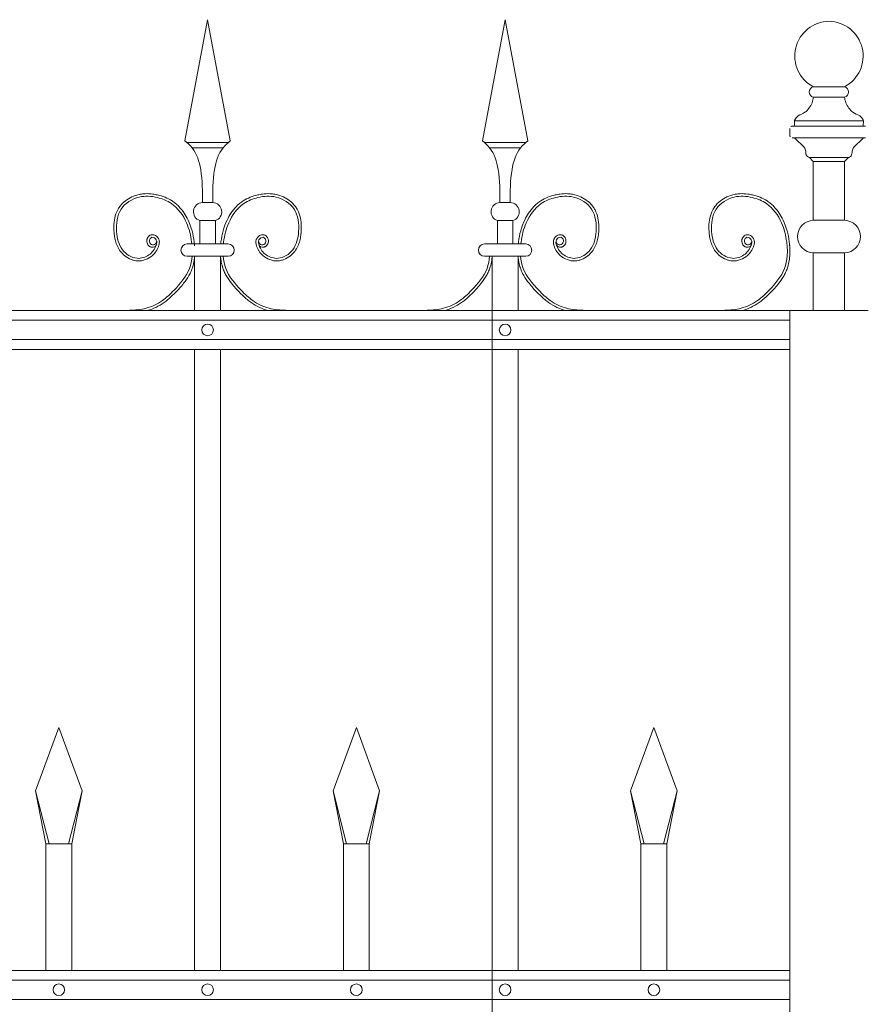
# Model space of a CAD drawing. Header units: millimetres. Extents: x 6567289036 to 6568990308, y 5976640423 to 5977332400.
# Tile 255 of 256: x 6568271235 to 6568271879, y 5976808904 to 5976809657. Entities that reach past the tile are written whole.
import ezdxf

# ---------------------------------------------------------------- set-up
doc = ezdxf.new("R2010")
doc.units = ezdxf.units.MM
doc.layers.add('01_widok', color=7, linetype='Continuous', lineweight=13)

# ---------------------------------------------------------------- blocks, each defined once
blk = doc.blocks.new('A$C6D0402AF')
at = {"layer": '01_widok'}
for p, q in [((2.10249, 1.4602), (2.12, 1.55381)), ((2.13751, 1.4602), (2.12, 1.55381)), ((2.33249, 1.4602), (2.35, 1.55381)), ((2.36751, 1.4602), (2.35, 1.55381)), ((2.12, 1.45881), (2.104, 1.45881)), ((2.12, 1.45481), (2.108, 1.45481)), ((2.12, 1.45881), (2.136, 1.45881)), ((2.12, 1.45481), (2.132, 1.45481)), ((2.35, 1.45881), (2.334, 1.45881)), ((2.35, 1.45481), (2.338, 1.45481)), ((2.35, 1.45881), (2.366, 1.45881)), ((2.35, 1.45481), (2.362, 1.45481)), ((2.12, 1.41247), (2.11601, 1.41247)), ((2.12, 1.41247), (2.12399, 1.41247)), ((2.35, 1.41247), (2.34601, 1.41247)), ((2.35, 1.41247), (2.35399, 1.41247)), ((2.11401, 1.39847), (2.12, 1.39847)), ((2.11401, 1.39847), (2.11401, 1.38047)), ((2.12599, 1.39847), (2.12, 1.39847)), ((2.12599, 1.39847), (2.12599, 1.38047)), ((2.34401, 1.39847), (2.35, 1.39847)), ((2.34401, 1.39847), (2.34401, 1.38047)), ((2.35599, 1.39847), (2.35, 1.39847)), ((2.35599, 1.39847), (2.35599, 1.38047)), ((2.12, 1.38047), (2.104, 1.38047)), ((2.12, 1.38047), (2.136, 1.38047)), ((2.35, 1.38047), (2.334, 1.38047)), ((2.35, 1.38047), (2.366, 1.38047)), ((2.11, 1.371), (2.104, 1.371)), ((2.11, 1.371), (2.11, 1.329)), ((2.11, 1.371), (2.13, 1.371)), ((2.13, 1.371), (2.13, 1.329)), ((2.13, 1.371), (2.136, 1.371)), ((2.34, 1.371), (2.334, 1.371)), ((2.34, 1.371), (2.34, 1.329)), ((2.34, 1.371), (2.34, 0.30096)), ((2.34, 1.371), (2.34, 1.329)), ((2.34, 1.371), (2.36, 1.371)), ((2.36, 1.371), (2.36, 1.329)), ((2.36, 1.371), (2.366, 1.371)), ((2.57, 1.329), (0.06, 1.329)), ((0.06, 1.3215), (2.57, 1.3215)), ((0.06, 1.3065), (2.57, 1.3065)), ((2.57, 1.299), (0.06, 1.299)), ((2.11, 1.299), (2.11, 0.819)), ((2.13, 1.299), (2.13, 0.819)), ((2.34, 1.299), (2.34, 0.819)), ((2.36, 1.299), (2.36, 0.819)), ((1.987, 0.95769), (2.005, 1.00669)), ((2.023, 0.95769), (2.005, 1.00669)), ((2.217, 0.95769), (2.235, 1.00669)), ((2.253, 0.95769), (2.235, 1.00669)), ((2.447, 0.95769), (2.465, 1.00669)), ((2.483, 0.95769), (2.465, 1.00669)), ((1.99744, 0.91669), (1.987, 0.95769)), ((1.987, 0.95769), (1.995, 0.91669)), ((2.01256, 0.91669), (2.023, 0.95769)), ((2.01256, 0.91669), (2.023, 0.95769)), ((2.023, 0.95769), (2.015, 0.91669)), ((2.023, 0.95769), (2.015, 0.91669)), ((2.22744, 0.91669), (2.217, 0.95769)), ((2.217, 0.95769), (2.225, 0.91669)), ((2.24256, 0.91669), (2.253, 0.95769)), ((2.253, 0.95769), (2.245, 0.91669)), ((2.45744, 0.91669), (2.447, 0.95769)), ((2.447, 0.95769), (2.455, 0.91669)), ((2.47256, 0.91669), (2.483, 0.95769)), ((2.483, 0.95769), (2.475, 0.91669)), ((2.005, 0.91669), (1.995, 0.91669)), ((1.995, 0.91669), (1.995, 0.819)), ((2.005, 0.91669), (2.015, 0.91669)), ((2.015, 0.91669), (2.015, 0.819)), ((2.015, 0.91669), (2.015, 0.819)), ((2.235, 0.91669), (2.225, 0.91669)), ((2.225, 0.91669), (2.225, 0.819)), ((2.235, 0.91669), (2.245, 0.91669)), ((2.245, 0.91669), (2.245, 0.819)), ((2.465, 0.91669), (2.455, 0.91669)), ((2.455, 0.91669), (2.455, 0.819)), ((2.465, 0.91669), (2.475, 0.91669)), ((2.475, 0.91669), (2.475, 0.819)), ((2.57, 0.819), (0.06, 0.819)), ((2.57, 0.8115), (0.06, 0.8115)), ((2.57, 0.7965), (0.06, 0.7965))]:
    blk.add_line(p, q, dxfattribs=at)
for centre in [(2.12, 1.314), (2.35, 1.314), (2.005, 0.804), (2.12, 0.804), (2.235, 0.804), (2.35, 0.804), (2.465, 0.804)]:
    blk.add_circle(centre, 0.0045, dxfattribs=at)
for centre, radius, start, end in [((2.11627, 1.40529), 0.00718, 92.05804, 251.68172), ((2.12373, 1.40529), 0.00718, 288.31828, 87.94196), ((2.34627, 1.40529), 0.00718, 92.05804, 251.68172), ((2.35373, 1.40529), 0.00718, 288.31828, 87.94196), ((2.10411, 1.37573), 0.00473, 91.38218, 268.61782), ((2.13589, 1.37573), 0.00473, 271.38218, 88.61782), ((2.33411, 1.37573), 0.00473, 91.38218, 268.61782), ((2.36589, 1.37573), 0.00473, 271.38218, 88.61782)]:
    blk.add_arc(centre, radius, start, end, dxfattribs=at)
for points in [[(2.10249, 1.4602), (2.108, 1.45481), (2.11464, 1.43812), (2.11601, 1.41247)], [(2.13751, 1.4602), (2.132, 1.45481), (2.12536, 1.43812), (2.12399, 1.41247)], [(2.33249, 1.4602), (2.338, 1.45481), (2.34464, 1.43812), (2.34601, 1.41247)], [(2.36751, 1.4602), (2.362, 1.45481), (2.35536, 1.43812), (2.35399, 1.41247)], [(2.56782, 1.38047), (2.56822, 1.37621), (2.56799, 1.371)], [(2.56981, 1.38031), (2.57022, 1.37605), (2.56999, 1.37085)]]:
    blk.add_spline(points, degree=3, dxfattribs=at)
for points, knots in [([(2.08014, 1.37922), (2.07904, 1.37757), (2.07661, 1.37789), (2.07604, 1.37807), (2.07582, 1.37815), (2.0754, 1.37836), (2.0752, 1.37847), (2.07454, 1.37894), (2.07415, 1.37936), (2.07354, 1.38027), (2.07331, 1.38076), (2.07301, 1.3818), (2.07294, 1.38234), (2.07296, 1.38319), (2.073, 1.3835), (2.07312, 1.38409), (2.07321, 1.38437), (2.07352, 1.38516), (2.0738, 1.38563), (2.07451, 1.38648), (2.07493, 1.38686), (2.07571, 1.38729), (2.07599, 1.38741), (2.0765, 1.38756), (2.07673, 1.3876), (2.07717, 1.38764), (2.07739, 1.38765), (2.07816, 1.3876), (2.07868, 1.38745), (2.07962, 1.38704), (2.08004, 1.38678), (2.0808, 1.38617), (2.08115, 1.38583), (2.08165, 1.3852), (2.08183, 1.38493), (2.08214, 1.38437), (2.08227, 1.38409), (2.08247, 1.38353), (2.08255, 1.38324), (2.08271, 1.38238), (2.08272, 1.3818), (2.08263, 1.38073), (2.08253, 1.38022), (2.08232, 1.37942), (2.08222, 1.37911), (2.08199, 1.37846), (2.08186, 1.37811), (2.08158, 1.37743), (2.08142, 1.37709), (2.08094, 1.3761), (2.08057, 1.37546), (2.07937, 1.37364), (2.07842, 1.37254), (2.07577, 1.37019), (2.07394, 1.36909), (2.06996, 1.36762), (2.06782, 1.36725), (2.06488, 1.36741), (2.06409, 1.36752), (2.06255, 1.36786), (2.0618, 1.36809), (2.0592, 1.36908), (2.05747, 1.37012), (2.0547, 1.37238), (2.05359, 1.37352), (2.05169, 1.376), (2.05091, 1.37732), (2.04963, 1.38006), (2.04914, 1.38148), (2.04838, 1.38434), (2.04812, 1.38578), (2.04779, 1.38832), (2.04769, 1.38942), (2.04756, 1.39164), (2.04753, 1.39275), (2.04758, 1.3961), (2.0478, 1.39834), (2.04873, 1.4027), (2.04944, 1.40482), (2.05096, 1.40768), (2.05149, 1.40853), (2.05268, 1.41014), (2.05334, 1.41091), (2.05545, 1.41306), (2.05705, 1.41432), (2.0605, 1.41644), (2.06235, 1.4173), (2.06547, 1.41835), (2.0667, 1.41867), (2.06918, 1.41913), (2.07042, 1.41926), (2.07366, 1.41941), (2.07566, 1.4193), (2.07885, 1.41887), (2.08007, 1.41864), (2.08324, 1.41791), (2.08518, 1.41733), (2.08896, 1.41583), (2.09079, 1.41491), (2.09346, 1.41318), (2.09438, 1.41251), (2.09612, 1.41106), (2.09695, 1.41028), (2.09931, 1.40783), (2.10071, 1.40604), (2.10304, 1.40249), (2.10401, 1.40075), (2.10616, 1.39627), (2.10717, 1.3935), (2.10874, 1.38785), (2.10928, 1.38498), (2.10971, 1.38152), (2.10977, 1.381), (2.11, 1.379)], [4.6165, 4.6165, 4.6165, 4.6165, 5.188367, 5.188367, 5.549428, 5.549428, 5.910489, 5.910489, 6.837983, 6.837983, 7.765478, 7.765478, 8.692972, 8.692972, 9.190028, 9.190028, 9.687083, 9.687083, 10.618534, 10.618534, 11.549985, 11.549985, 12.010547, 12.010547, 12.33998, 12.33998, 12.669414, 12.669414, 13.561099, 13.561099, 14.452783, 14.452783, 15.344467, 15.344467, 15.940368, 15.940368, 16.492607, 16.492607, 17.044846, 17.044846, 18.200205, 18.200205, 19.355563, 19.355563, 20.151118, 20.151118, 21.100453, 21.100453, 22.049789, 22.049789, 23.94846, 23.94846, 27.745803, 27.745803, 33.221248, 33.221248, 38.696693, 38.696693, 40.725069, 40.725069, 42.753445, 42.753445, 47.908007, 47.908007, 52.041948, 52.041948, 56.17589, 56.17589, 60.309831, 60.309831, 64.342201, 64.342201, 67.40836, 67.40836, 70.47452, 70.47452, 76.606839, 76.606839, 82.739158, 82.739158, 85.455708, 85.455708, 88.172258, 88.172258, 93.605357, 93.605357, 99.038456, 99.038456, 102.482403, 102.482403, 105.92635, 105.92635, 111.504268, 111.504268, 114.996104, 114.996104, 120.708661, 120.708661, 126.421218, 126.421218, 129.587167, 129.587167, 132.753115, 132.753115, 139.085012, 139.085012, 144.64085, 144.64085, 153.114925, 153.114925, 161.589001, 161.589001, 163.11027, 163.11027, 163.11027, 163.11027]), ([(2.08014, 1.37922), (2.07904, 1.37757), (2.07661, 1.37789), (2.07604, 1.37807), (2.07582, 1.37815), (2.0754, 1.37836), (2.0752, 1.37847), (2.07454, 1.37894), (2.07415, 1.37936), (2.07354, 1.38027), (2.07331, 1.38076), (2.07301, 1.3818), (2.07294, 1.38234), (2.07296, 1.38319), (2.073, 1.3835), (2.07312, 1.38409), (2.07321, 1.38437), (2.07352, 1.38516), (2.0738, 1.38563), (2.07451, 1.38648), (2.07493, 1.38686), (2.07571, 1.38729), (2.07599, 1.38741), (2.0765, 1.38756), (2.07673, 1.3876), (2.07717, 1.38764), (2.07739, 1.38765), (2.07816, 1.3876), (2.07868, 1.38745), (2.07962, 1.38704), (2.08004, 1.38678), (2.0808, 1.38617), (2.08115, 1.38583), (2.08165, 1.3852), (2.08183, 1.38493), (2.08214, 1.38437), (2.08227, 1.38409), (2.08247, 1.38353), (2.08255, 1.38324), (2.08271, 1.38238), (2.08272, 1.3818), (2.08263, 1.38073), (2.08253, 1.38022), (2.08232, 1.37942), (2.08222, 1.37911), (2.08199, 1.37846), (2.08186, 1.37811), (2.08158, 1.37743), (2.08142, 1.37709), (2.08094, 1.3761), (2.08057, 1.37546), (2.07937, 1.37364), (2.07842, 1.37254), (2.07577, 1.37019), (2.07394, 1.36909), (2.06996, 1.36762), (2.06782, 1.36725), (2.06488, 1.36741), (2.06409, 1.36752), (2.06255, 1.36786), (2.0618, 1.36809), (2.0592, 1.36908), (2.05747, 1.37012), (2.0547, 1.37238), (2.05359, 1.37352), (2.05169, 1.376), (2.05091, 1.37732), (2.04963, 1.38006), (2.04914, 1.38148), (2.04838, 1.38434), (2.04812, 1.38578), (2.04779, 1.38832), (2.04769, 1.38942), (2.04756, 1.39164), (2.04753, 1.39275), (2.04758, 1.3961), (2.0478, 1.39834), (2.04873, 1.4027), (2.04944, 1.40482), (2.05096, 1.40768), (2.05149, 1.40853), (2.05268, 1.41014), (2.05334, 1.41091), (2.05545, 1.41306), (2.05705, 1.41432), (2.0605, 1.41644), (2.06235, 1.4173), (2.06547, 1.41835), (2.0667, 1.41867), (2.06918, 1.41913), (2.07042, 1.41926), (2.07366, 1.41941), (2.07566, 1.4193), (2.07885, 1.41887), (2.08007, 1.41864), (2.08324, 1.41791), (2.08518, 1.41733), (2.08896, 1.41583), (2.09079, 1.41491), (2.09346, 1.41318), (2.09438, 1.41251), (2.09612, 1.41106), (2.09695, 1.41028), (2.09931, 1.40783), (2.10071, 1.40604), (2.10304, 1.40249), (2.10401, 1.40075), (2.10616, 1.39627), (2.10717, 1.3935), (2.10874, 1.38785), (2.10928, 1.38498), (2.10971, 1.38152), (2.10977, 1.381), (2.10983, 1.38047)], [4.6165, 4.6165, 4.6165, 4.6165, 5.188367, 5.188367, 5.549428, 5.549428, 5.910489, 5.910489, 6.837983, 6.837983, 7.765478, 7.765478, 8.692972, 8.692972, 9.190028, 9.190028, 9.687083, 9.687083, 10.618534, 10.618534, 11.549985, 11.549985, 12.010547, 12.010547, 12.33998, 12.33998, 12.669414, 12.669414, 13.561099, 13.561099, 14.452783, 14.452783, 15.344467, 15.344467, 15.940368, 15.940368, 16.492607, 16.492607, 17.044846, 17.044846, 18.200205, 18.200205, 19.355563, 19.355563, 20.151118, 20.151118, 21.100453, 21.100453, 22.049789, 22.049789, 23.94846, 23.94846, 27.745803, 27.745803, 33.221248, 33.221248, 38.696693, 38.696693, 40.725069, 40.725069, 42.753445, 42.753445, 47.908007, 47.908007, 52.041948, 52.041948, 56.17589, 56.17589, 60.309831, 60.309831, 64.342201, 64.342201, 67.40836, 67.40836, 70.47452, 70.47452, 76.606839, 76.606839, 82.739158, 82.739158, 85.455708, 85.455708, 88.172258, 88.172258, 93.605357, 93.605357, 99.038456, 99.038456, 102.482403, 102.482403, 105.92635, 105.92635, 111.504268, 111.504268, 114.996104, 114.996104, 120.708661, 120.708661, 126.421218, 126.421218, 129.587167, 129.587167, 132.753115, 132.753115, 139.085012, 139.085012, 144.64085, 144.64085, 153.114925, 153.114925, 161.589001, 161.589001, 163.11027, 163.11027, 163.11027, 163.11027]), ([(2.08014, 1.37922), (2.07904, 1.37757), (2.07661, 1.37789), (2.07604, 1.37807), (2.07582, 1.37815), (2.0754, 1.37836), (2.0752, 1.37847), (2.07454, 1.37894), (2.07415, 1.37936), (2.07354, 1.38027), (2.07331, 1.38076), (2.07301, 1.3818), (2.07294, 1.38234), (2.07296, 1.38319), (2.073, 1.3835), (2.07312, 1.38409), (2.07321, 1.38437), (2.07352, 1.38516), (2.0738, 1.38563), (2.07451, 1.38648), (2.07493, 1.38686), (2.07571, 1.38729), (2.07599, 1.38741), (2.0765, 1.38756), (2.07673, 1.3876), (2.07717, 1.38764), (2.07739, 1.38765), (2.07816, 1.3876), (2.07868, 1.38745), (2.07962, 1.38704), (2.08004, 1.38678), (2.0808, 1.38617), (2.08115, 1.38583), (2.08165, 1.3852), (2.08183, 1.38493), (2.08214, 1.38437), (2.08227, 1.38409), (2.08247, 1.38353), (2.08255, 1.38324), (2.08271, 1.38238), (2.08272, 1.3818), (2.08263, 1.38073), (2.08253, 1.38022), (2.08232, 1.37942), (2.08222, 1.37911), (2.08199, 1.37846), (2.08186, 1.37811), (2.08158, 1.37743), (2.08142, 1.37709), (2.08094, 1.3761), (2.08057, 1.37546), (2.07937, 1.37364), (2.07842, 1.37254), (2.07577, 1.37019), (2.07394, 1.36909), (2.06996, 1.36762), (2.06782, 1.36725), (2.06488, 1.36741), (2.06409, 1.36752), (2.06255, 1.36786), (2.0618, 1.36809), (2.0592, 1.36908), (2.05747, 1.37012), (2.0547, 1.37238), (2.05359, 1.37352), (2.05169, 1.376), (2.05091, 1.37732), (2.04963, 1.38006), (2.04914, 1.38148), (2.04838, 1.38434), (2.04812, 1.38578), (2.04779, 1.38832), (2.04769, 1.38942), (2.04756, 1.39164), (2.04753, 1.39275), (2.04758, 1.3961), (2.0478, 1.39834), (2.04873, 1.4027), (2.04944, 1.40482), (2.05096, 1.40768), (2.05149, 1.40853), (2.05268, 1.41014), (2.05334, 1.41091), (2.05545, 1.41306), (2.05705, 1.41432), (2.0605, 1.41644), (2.06235, 1.4173), (2.06547, 1.41835), (2.0667, 1.41867), (2.06918, 1.41913), (2.07042, 1.41926), (2.07366, 1.41941), (2.07566, 1.4193), (2.07885, 1.41887), (2.08007, 1.41864), (2.08324, 1.41791), (2.08518, 1.41733), (2.08896, 1.41583), (2.09079, 1.41491), (2.09346, 1.41318), (2.09438, 1.41251), (2.09612, 1.41106), (2.09695, 1.41028), (2.09931, 1.40783), (2.10071, 1.40604), (2.10304, 1.40249), (2.10401, 1.40075), (2.10616, 1.39627), (2.10717, 1.3935), (2.10874, 1.38785), (2.10928, 1.38498), (2.10971, 1.38152), (2.10977, 1.381), (2.11, 1.379)], [4.6165, 4.6165, 4.6165, 4.6165, 5.188367, 5.188367, 5.549428, 5.549428, 5.910489, 5.910489, 6.837983, 6.837983, 7.765478, 7.765478, 8.692972, 8.692972, 9.190028, 9.190028, 9.687083, 9.687083, 10.618534, 10.618534, 11.549985, 11.549985, 12.010547, 12.010547, 12.33998, 12.33998, 12.669414, 12.669414, 13.561099, 13.561099, 14.452783, 14.452783, 15.344467, 15.344467, 15.940368, 15.940368, 16.492607, 16.492607, 17.044846, 17.044846, 18.200205, 18.200205, 19.355563, 19.355563, 20.151118, 20.151118, 21.100453, 21.100453, 22.049789, 22.049789, 23.94846, 23.94846, 27.745803, 27.745803, 33.221248, 33.221248, 38.696693, 38.696693, 40.725069, 40.725069, 42.753445, 42.753445, 47.908007, 47.908007, 52.041948, 52.041948, 56.17589, 56.17589, 60.309831, 60.309831, 64.342201, 64.342201, 67.40836, 67.40836, 70.47452, 70.47452, 76.606839, 76.606839, 82.739158, 82.739158, 85.455708, 85.455708, 88.172258, 88.172258, 93.605357, 93.605357, 99.038456, 99.038456, 102.482403, 102.482403, 105.92635, 105.92635, 111.504268, 111.504268, 114.996104, 114.996104, 120.708661, 120.708661, 126.421218, 126.421218, 129.587167, 129.587167, 132.753115, 132.753115, 139.085012, 139.085012, 144.64085, 144.64085, 153.114925, 153.114925, 161.589001, 161.589001, 163.11027, 163.11027, 163.11027, 163.11027]), ([(2.08062, 1.38267), (2.08043, 1.38189), (2.07997, 1.38002), (2.07599, 1.37927), (2.07423, 1.38316), (2.07704, 1.38672), (2.08127, 1.38362), (2.07999, 1.37746), (2.0752, 1.37115), (2.06414, 1.36773), (2.05219, 1.37557), (2.04865, 1.39087), (2.05058, 1.40849), (2.06603, 1.41817), (2.08055, 1.41716), (2.0948, 1.41161), (2.10426, 1.39811), (2.10712, 1.38659), (2.10777, 1.38093), (2.10782, 1.38047)], [0, 0, 0, 0, 2.276171, 5.482858, 9.081143, 12.123133, 16.088096, 20.24215, 29.50989, 38.967775, 52.064989, 66.796785, 84.531155, 101.296087, 115.254866, 127.16367, 146.089907, 161.545397, 162.912572, 162.912572, 162.912572, 162.912572]), ([(2.08062, 1.38267), (2.08043, 1.38189), (2.07997, 1.38002), (2.07599, 1.37927), (2.07423, 1.38316), (2.07704, 1.38672), (2.08127, 1.38362), (2.07999, 1.37746), (2.0752, 1.37115), (2.06414, 1.36773), (2.05219, 1.37557), (2.04865, 1.39087), (2.05058, 1.40849), (2.06603, 1.41817), (2.08055, 1.41716), (2.0948, 1.41161), (2.10426, 1.39811), (2.10712, 1.38659), (2.10777, 1.38093), (2.10782, 1.38047)], [0, 0, 0, 0, 2.276171, 5.482858, 9.081143, 12.123133, 16.088096, 20.24215, 29.50989, 38.967775, 52.064989, 66.796785, 84.531155, 101.296087, 115.254866, 127.16367, 146.089907, 161.545397, 162.912572, 162.912572, 162.912572, 162.912572]), ([(2.08062, 1.38267), (2.08043, 1.38189), (2.07997, 1.38002), (2.07599, 1.37927), (2.07423, 1.38316), (2.07704, 1.38672), (2.08127, 1.38362), (2.07999, 1.37746), (2.0752, 1.37115), (2.06414, 1.36773), (2.05219, 1.37557), (2.04865, 1.39087), (2.05058, 1.40849), (2.06603, 1.41817), (2.08055, 1.41716), (2.0948, 1.41161), (2.10426, 1.39811), (2.10712, 1.38659), (2.10777, 1.38093), (2.10782, 1.38047)], [0, 0, 0, 0, 2.276171, 5.482858, 9.081143, 12.123133, 16.088096, 20.24215, 29.50989, 38.967775, 52.064989, 66.796785, 84.531155, 101.296087, 115.254866, 127.16367, 146.089907, 161.545397, 162.912572, 162.912572, 162.912572, 162.912572]), ([(2.15986, 1.37922), (2.16096, 1.37757), (2.16339, 1.37789), (2.16396, 1.37807), (2.16418, 1.37815), (2.1646, 1.37836), (2.1648, 1.37847), (2.16546, 1.37894), (2.16585, 1.37936), (2.16646, 1.38027), (2.16669, 1.38076), (2.16699, 1.3818), (2.16706, 1.38234), (2.16704, 1.38319), (2.167, 1.3835), (2.16688, 1.38409), (2.16679, 1.38437), (2.16648, 1.38516), (2.1662, 1.38563), (2.16549, 1.38648), (2.16507, 1.38686), (2.16429, 1.38729), (2.16401, 1.38741), (2.1635, 1.38756), (2.16327, 1.3876), (2.16283, 1.38764), (2.16261, 1.38765), (2.16184, 1.3876), (2.16132, 1.38745), (2.16038, 1.38704), (2.15996, 1.38678), (2.1592, 1.38617), (2.15885, 1.38583), (2.15835, 1.3852), (2.15817, 1.38493), (2.15786, 1.38437), (2.15773, 1.38409), (2.15753, 1.38353), (2.15745, 1.38324), (2.15729, 1.38238), (2.15728, 1.3818), (2.15737, 1.38073), (2.15747, 1.38022), (2.15768, 1.37942), (2.15778, 1.37911), (2.15801, 1.37846), (2.15814, 1.37811), (2.15842, 1.37743), (2.15858, 1.37709), (2.15906, 1.3761), (2.15943, 1.37546), (2.16063, 1.37364), (2.16158, 1.37254), (2.16423, 1.37019), (2.16606, 1.36909), (2.17004, 1.36762), (2.17218, 1.36725), (2.17512, 1.36741), (2.17591, 1.36752), (2.17745, 1.36786), (2.1782, 1.36809), (2.1808, 1.36908), (2.18253, 1.37012), (2.1853, 1.37238), (2.18641, 1.37352), (2.18831, 1.376), (2.18909, 1.37732), (2.19037, 1.38006), (2.19086, 1.38148), (2.19162, 1.38434), (2.19188, 1.38578), (2.19221, 1.38832), (2.19231, 1.38942), (2.19244, 1.39164), (2.19247, 1.39275), (2.19242, 1.3961), (2.1922, 1.39834), (2.19127, 1.4027), (2.19056, 1.40482), (2.18904, 1.40768), (2.18851, 1.40853), (2.18732, 1.41014), (2.18666, 1.41091), (2.18455, 1.41306), (2.18295, 1.41432), (2.1795, 1.41644), (2.17765, 1.4173), (2.17453, 1.41835), (2.1733, 1.41867), (2.17082, 1.41913), (2.16958, 1.41926), (2.16634, 1.41941), (2.16434, 1.4193), (2.16115, 1.41887), (2.15993, 1.41864), (2.15676, 1.41791), (2.15482, 1.41733), (2.15104, 1.41583), (2.14921, 1.41491), (2.14654, 1.41318), (2.14562, 1.41251), (2.14388, 1.41106), (2.14305, 1.41028), (2.14069, 1.40783), (2.13929, 1.40604), (2.13696, 1.40249), (2.13599, 1.40075), (2.13384, 1.39627), (2.13283, 1.3935), (2.13126, 1.38785), (2.13072, 1.38498), (2.13029, 1.38152), (2.13023, 1.381), (2.13017, 1.38047)], [4.6165, 4.6165, 4.6165, 4.6165, 5.188367, 5.188367, 5.549428, 5.549428, 5.910489, 5.910489, 6.837983, 6.837983, 7.765478, 7.765478, 8.692972, 8.692972, 9.190028, 9.190028, 9.687083, 9.687083, 10.618534, 10.618534, 11.549985, 11.549985, 12.010547, 12.010547, 12.33998, 12.33998, 12.669414, 12.669414, 13.561099, 13.561099, 14.452783, 14.452783, 15.344467, 15.344467, 15.940368, 15.940368, 16.492607, 16.492607, 17.044846, 17.044846, 18.200205, 18.200205, 19.355563, 19.355563, 20.151118, 20.151118, 21.100453, 21.100453, 22.049789, 22.049789, 23.94846, 23.94846, 27.745803, 27.745803, 33.221248, 33.221248, 38.696693, 38.696693, 40.725069, 40.725069, 42.753445, 42.753445, 47.908007, 47.908007, 52.041948, 52.041948, 56.17589, 56.17589, 60.309831, 60.309831, 64.342201, 64.342201, 67.40836, 67.40836, 70.47452, 70.47452, 76.606839, 76.606839, 82.739158, 82.739158, 85.455708, 85.455708, 88.172258, 88.172258, 93.605357, 93.605357, 99.038456, 99.038456, 102.482403, 102.482403, 105.92635, 105.92635, 111.504268, 111.504268, 114.996104, 114.996104, 120.708661, 120.708661, 126.421218, 126.421218, 129.587167, 129.587167, 132.753115, 132.753115, 139.085012, 139.085012, 144.64085, 144.64085, 153.114925, 153.114925, 161.589001, 161.589001, 163.11027, 163.11027, 163.11027, 163.11027]), ([(2.15938, 1.38267), (2.15957, 1.38189), (2.16003, 1.38002), (2.16401, 1.37927), (2.16577, 1.38316), (2.16296, 1.38672), (2.15873, 1.38362), (2.16001, 1.37746), (2.1648, 1.37115), (2.17586, 1.36773), (2.18781, 1.37557), (2.19135, 1.39087), (2.18942, 1.40849), (2.17397, 1.41817), (2.15945, 1.41716), (2.1452, 1.41161), (2.13574, 1.39811), (2.13288, 1.38659), (2.13223, 1.38093), (2.13218, 1.38047)], [0, 0, 0, 0, 2.276171, 5.482858, 9.081143, 12.123133, 16.088096, 20.24215, 29.50989, 38.967775, 52.064989, 66.796785, 84.531155, 101.296087, 115.254866, 127.16367, 146.089907, 161.545397, 162.912572, 162.912572, 162.912572, 162.912572]), ([(2.38986, 1.37922), (2.39096, 1.37757), (2.39339, 1.37789), (2.39396, 1.37807), (2.39418, 1.37815), (2.3946, 1.37836), (2.3948, 1.37847), (2.39546, 1.37894), (2.39585, 1.37936), (2.39646, 1.38027), (2.39669, 1.38076), (2.39699, 1.3818), (2.39706, 1.38234), (2.39704, 1.38319), (2.397, 1.3835), (2.39688, 1.38409), (2.39679, 1.38437), (2.39648, 1.38516), (2.3962, 1.38563), (2.39549, 1.38648), (2.39507, 1.38686), (2.39429, 1.38729), (2.39401, 1.38741), (2.3935, 1.38756), (2.39327, 1.3876), (2.39283, 1.38764), (2.39261, 1.38765), (2.39184, 1.3876), (2.39132, 1.38745), (2.39038, 1.38704), (2.38996, 1.38678), (2.3892, 1.38617), (2.38885, 1.38583), (2.38835, 1.3852), (2.38817, 1.38493), (2.38786, 1.38437), (2.38773, 1.38409), (2.38753, 1.38353), (2.38745, 1.38324), (2.38729, 1.38238), (2.38728, 1.3818), (2.38737, 1.38073), (2.38747, 1.38022), (2.38768, 1.37942), (2.38778, 1.37911), (2.38801, 1.37846), (2.38814, 1.37811), (2.38842, 1.37743), (2.38858, 1.37709), (2.38906, 1.3761), (2.38943, 1.37546), (2.39063, 1.37364), (2.39158, 1.37254), (2.39423, 1.37019), (2.39606, 1.36909), (2.40004, 1.36762), (2.40218, 1.36725), (2.40512, 1.36741), (2.40591, 1.36752), (2.40745, 1.36786), (2.4082, 1.36809), (2.4108, 1.36908), (2.41253, 1.37012), (2.4153, 1.37238), (2.41641, 1.37352), (2.41831, 1.376), (2.41909, 1.37732), (2.42037, 1.38006), (2.42086, 1.38148), (2.42162, 1.38434), (2.42188, 1.38578), (2.42221, 1.38832), (2.42231, 1.38942), (2.42244, 1.39164), (2.42247, 1.39275), (2.42242, 1.3961), (2.4222, 1.39834), (2.42127, 1.4027), (2.42056, 1.40482), (2.41904, 1.40768), (2.41851, 1.40853), (2.41732, 1.41014), (2.41666, 1.41091), (2.41455, 1.41306), (2.41295, 1.41432), (2.4095, 1.41644), (2.40765, 1.4173), (2.40453, 1.41835), (2.4033, 1.41867), (2.40082, 1.41913), (2.39958, 1.41926), (2.39634, 1.41941), (2.39434, 1.4193), (2.39115, 1.41887), (2.38993, 1.41864), (2.38676, 1.41791), (2.38482, 1.41733), (2.38104, 1.41583), (2.37921, 1.41491), (2.37654, 1.41318), (2.37562, 1.41251), (2.37388, 1.41106), (2.37305, 1.41028), (2.37069, 1.40783), (2.36929, 1.40604), (2.36696, 1.40249), (2.36599, 1.40075), (2.36384, 1.39627), (2.36283, 1.3935), (2.36126, 1.38785), (2.36072, 1.38498), (2.36029, 1.38152), (2.36023, 1.381), (2.36017, 1.38047)], [4.6165, 4.6165, 4.6165, 4.6165, 5.188367, 5.188367, 5.549428, 5.549428, 5.910489, 5.910489, 6.837983, 6.837983, 7.765478, 7.765478, 8.692972, 8.692972, 9.190028, 9.190028, 9.687083, 9.687083, 10.618534, 10.618534, 11.549985, 11.549985, 12.010547, 12.010547, 12.33998, 12.33998, 12.669414, 12.669414, 13.561099, 13.561099, 14.452783, 14.452783, 15.344467, 15.344467, 15.940368, 15.940368, 16.492607, 16.492607, 17.044846, 17.044846, 18.200205, 18.200205, 19.355563, 19.355563, 20.151118, 20.151118, 21.100453, 21.100453, 22.049789, 22.049789, 23.94846, 23.94846, 27.745803, 27.745803, 33.221248, 33.221248, 38.696693, 38.696693, 40.725069, 40.725069, 42.753445, 42.753445, 47.908007, 47.908007, 52.041948, 52.041948, 56.17589, 56.17589, 60.309831, 60.309831, 64.342201, 64.342201, 67.40836, 67.40836, 70.47452, 70.47452, 76.606839, 76.606839, 82.739158, 82.739158, 85.455708, 85.455708, 88.172258, 88.172258, 93.605357, 93.605357, 99.038456, 99.038456, 102.482403, 102.482403, 105.92635, 105.92635, 111.504268, 111.504268, 114.996104, 114.996104, 120.708661, 120.708661, 126.421218, 126.421218, 129.587167, 129.587167, 132.753115, 132.753115, 139.085012, 139.085012, 144.64085, 144.64085, 153.114925, 153.114925, 161.589001, 161.589001, 163.11027, 163.11027, 163.11027, 163.11027]), ([(2.38938, 1.38267), (2.38957, 1.38189), (2.39003, 1.38002), (2.39401, 1.37927), (2.39577, 1.38316), (2.39296, 1.38672), (2.38873, 1.38362), (2.39001, 1.37746), (2.3948, 1.37115), (2.40586, 1.36773), (2.41781, 1.37557), (2.42135, 1.39087), (2.41942, 1.40849), (2.40397, 1.41817), (2.38945, 1.41716), (2.3752, 1.41161), (2.36574, 1.39811), (2.36288, 1.38659), (2.36223, 1.38093), (2.36218, 1.38047)], [0, 0, 0, 0, 2.276171, 5.482858, 9.081143, 12.123133, 16.088096, 20.24215, 29.50989, 38.967775, 52.064989, 66.796785, 84.531155, 101.296087, 115.254866, 127.16367, 146.089907, 161.545397, 162.912572, 162.912572, 162.912572, 162.912572]), ([(2.54014, 1.37922), (2.53904, 1.37757), (2.53661, 1.37789), (2.53604, 1.37807), (2.53582, 1.37815), (2.5354, 1.37836), (2.5352, 1.37847), (2.53454, 1.37894), (2.53415, 1.37936), (2.53354, 1.38027), (2.53331, 1.38076), (2.53301, 1.3818), (2.53294, 1.38234), (2.53296, 1.38319), (2.533, 1.3835), (2.53312, 1.38409), (2.53321, 1.38437), (2.53352, 1.38516), (2.5338, 1.38563), (2.53451, 1.38648), (2.53493, 1.38686), (2.53571, 1.38729), (2.53599, 1.38741), (2.5365, 1.38756), (2.53673, 1.3876), (2.53717, 1.38764), (2.53739, 1.38765), (2.53816, 1.3876), (2.53868, 1.38745), (2.53962, 1.38704), (2.54004, 1.38678), (2.5408, 1.38617), (2.54115, 1.38583), (2.54165, 1.3852), (2.54183, 1.38493), (2.54214, 1.38437), (2.54227, 1.38409), (2.54247, 1.38353), (2.54255, 1.38324), (2.54271, 1.38238), (2.54272, 1.3818), (2.54263, 1.38073), (2.54253, 1.38022), (2.54232, 1.37942), (2.54222, 1.37911), (2.54199, 1.37846), (2.54186, 1.37811), (2.54158, 1.37743), (2.54142, 1.37709), (2.54094, 1.3761), (2.54057, 1.37546), (2.53937, 1.37364), (2.53842, 1.37254), (2.53577, 1.37019), (2.53394, 1.36909), (2.52996, 1.36762), (2.52782, 1.36725), (2.52488, 1.36741), (2.52409, 1.36752), (2.52255, 1.36786), (2.5218, 1.36809), (2.5192, 1.36908), (2.51747, 1.37012), (2.5147, 1.37238), (2.51359, 1.37352), (2.51169, 1.376), (2.51091, 1.37732), (2.50963, 1.38006), (2.50914, 1.38148), (2.50838, 1.38434), (2.50812, 1.38578), (2.50779, 1.38832), (2.50769, 1.38942), (2.50756, 1.39164), (2.50753, 1.39275), (2.50758, 1.3961), (2.5078, 1.39834), (2.50873, 1.4027), (2.50944, 1.40482), (2.51096, 1.40768), (2.51149, 1.40853), (2.51268, 1.41014), (2.51334, 1.41091), (2.51545, 1.41306), (2.51705, 1.41432), (2.5205, 1.41644), (2.52235, 1.4173), (2.52547, 1.41835), (2.5267, 1.41867), (2.52918, 1.41913), (2.53042, 1.41926), (2.53366, 1.41941), (2.53566, 1.4193), (2.53885, 1.41887), (2.54007, 1.41864), (2.54324, 1.41791), (2.54518, 1.41733), (2.54896, 1.41583), (2.55079, 1.41491), (2.55346, 1.41318), (2.55438, 1.41251), (2.55612, 1.41106), (2.55695, 1.41028), (2.55931, 1.40783), (2.56071, 1.40604), (2.56304, 1.40249), (2.56401, 1.40075), (2.56616, 1.39627), (2.56717, 1.3935), (2.56874, 1.38785), (2.56928, 1.38498), (2.56971, 1.38152), (2.56977, 1.381), (2.57, 1.379)], [4.6165, 4.6165, 4.6165, 4.6165, 5.188367, 5.188367, 5.549428, 5.549428, 5.910489, 5.910489, 6.837983, 6.837983, 7.765478, 7.765478, 8.692972, 8.692972, 9.190028, 9.190028, 9.687083, 9.687083, 10.618534, 10.618534, 11.549985, 11.549985, 12.010547, 12.010547, 12.33998, 12.33998, 12.669414, 12.669414, 13.561099, 13.561099, 14.452783, 14.452783, 15.344467, 15.344467, 15.940368, 15.940368, 16.492607, 16.492607, 17.044846, 17.044846, 18.200205, 18.200205, 19.355563, 19.355563, 20.151118, 20.151118, 21.100453, 21.100453, 22.049789, 22.049789, 23.94846, 23.94846, 27.745803, 27.745803, 33.221248, 33.221248, 38.696693, 38.696693, 40.725069, 40.725069, 42.753445, 42.753445, 47.908007, 47.908007, 52.041948, 52.041948, 56.17589, 56.17589, 60.309831, 60.309831, 64.342201, 64.342201, 67.40836, 67.40836, 70.47452, 70.47452, 76.606839, 76.606839, 82.739158, 82.739158, 85.455708, 85.455708, 88.172258, 88.172258, 93.605357, 93.605357, 99.038456, 99.038456, 102.482403, 102.482403, 105.92635, 105.92635, 111.504268, 111.504268, 114.996104, 114.996104, 120.708661, 120.708661, 126.421218, 126.421218, 129.587167, 129.587167, 132.753115, 132.753115, 139.085012, 139.085012, 144.64085, 144.64085, 153.114925, 153.114925, 161.589001, 161.589001, 163.11027, 163.11027, 163.11027, 163.11027]), ([(2.54062, 1.38267), (2.54043, 1.38189), (2.53997, 1.38002), (2.53599, 1.37927), (2.53423, 1.38316), (2.53704, 1.38672), (2.54127, 1.38362), (2.53999, 1.37746), (2.5352, 1.37115), (2.52414, 1.36773), (2.51219, 1.37557), (2.50865, 1.39087), (2.51058, 1.40849), (2.52603, 1.41817), (2.54055, 1.41716), (2.5548, 1.41161), (2.56426, 1.39811), (2.56712, 1.38659), (2.56777, 1.38093), (2.56782, 1.38047)], [0, 0, 0, 0, 2.276171, 5.482858, 9.081143, 12.123133, 16.088096, 20.24215, 29.50989, 38.967775, 52.064989, 66.796785, 84.531155, 101.296087, 115.254866, 127.16367, 146.089907, 161.545397, 162.912572, 162.912572, 162.912572, 162.912572]), ([(2.10799, 1.371), (2.10774, 1.36776), (2.10577, 1.35775), (2.0962, 1.34652), (2.08497, 1.33583), (2.07299, 1.32998), (2.06258, 1.32929), (2.05691, 1.32906), (2.05551, 1.329)], [172.218122, 172.218122, 172.218122, 172.218122, 181.855132, 202.579273, 214.575372, 228.542226, 241.353249, 245.573586, 245.573586, 245.573586, 245.573586]), ([(2.11, 1.371), (2.10991, 1.36986), (2.10978, 1.36872), (2.10935, 1.36597), (2.10899, 1.36438), (2.10816, 1.36164), (2.10773, 1.36048), (2.10676, 1.35824), (2.1062, 1.35715), (2.1044, 1.35398), (2.10301, 1.35198), (2.1005, 1.34881), (2.09946, 1.3476), (2.09744, 1.34535), (2.09645, 1.3443), (2.0935, 1.34125), (2.09148, 1.33925), (2.08834, 1.33664), (2.08736, 1.33588), (2.08432, 1.33375), (2.08215, 1.33251), (2.07785, 1.33049), (2.07574, 1.32967), (2.07359, 1.329)], [172.067248, 172.067248, 172.067248, 172.067248, 175.307441, 175.307441, 179.950369, 179.950369, 183.428024, 183.428024, 186.90568, 186.90568, 193.860991, 193.860991, 198.444931, 198.444931, 202.5856, 202.5856, 210.86694, 210.86694, 214.411979, 214.411979, 221.502058, 221.502058, 227.966753, 227.966753, 227.966753, 227.966753]), ([(2.13, 1.371), (2.13009, 1.36986), (2.13022, 1.36872), (2.13065, 1.36597), (2.13101, 1.36438), (2.13184, 1.36164), (2.13227, 1.36048), (2.13324, 1.35824), (2.1338, 1.35715), (2.1356, 1.35398), (2.13699, 1.35198), (2.1395, 1.34881), (2.14054, 1.3476), (2.14256, 1.34535), (2.14355, 1.3443), (2.1465, 1.34125), (2.14852, 1.33925), (2.15166, 1.33664), (2.15264, 1.33588), (2.15568, 1.33375), (2.15785, 1.33251), (2.16215, 1.33049), (2.16426, 1.32967), (2.16641, 1.329)], [172.067248, 172.067248, 172.067248, 172.067248, 175.307441, 175.307441, 179.950369, 179.950369, 183.428024, 183.428024, 186.90568, 186.90568, 193.860991, 193.860991, 198.444931, 198.444931, 202.5856, 202.5856, 210.86694, 210.86694, 214.411979, 214.411979, 221.502058, 221.502058, 227.966753, 227.966753, 227.966753, 227.966753]), ([(2.13201, 1.371), (2.13226, 1.36776), (2.13423, 1.35775), (2.1438, 1.34652), (2.15503, 1.33583), (2.16701, 1.32998), (2.17742, 1.32929), (2.18309, 1.32906), (2.18449, 1.329)], [172.218122, 172.218122, 172.218122, 172.218122, 181.855132, 202.579273, 214.575372, 228.542226, 241.353249, 245.573586, 245.573586, 245.573586, 245.573586]), ([(2.33799, 1.371), (2.33774, 1.36776), (2.33577, 1.35775), (2.3262, 1.34652), (2.31497, 1.33583), (2.30299, 1.32998), (2.29258, 1.32929), (2.28691, 1.32906), (2.28551, 1.329)], [172.218122, 172.218122, 172.218122, 172.218122, 181.855132, 202.579273, 214.575372, 228.542226, 241.353249, 245.573586, 245.573586, 245.573586, 245.573586]), ([(2.33799, 1.371), (2.33774, 1.36776), (2.33577, 1.35775), (2.3262, 1.34652), (2.31497, 1.33583), (2.30299, 1.32998), (2.29258, 1.32929), (2.28691, 1.32906), (2.28551, 1.329)], [172.218122, 172.218122, 172.218122, 172.218122, 181.855132, 202.579273, 214.575372, 228.542226, 241.353249, 245.573586, 245.573586, 245.573586, 245.573586]), ([(2.34, 1.371), (2.33991, 1.36986), (2.33978, 1.36872), (2.33935, 1.36597), (2.33899, 1.36438), (2.33816, 1.36164), (2.33773, 1.36048), (2.33676, 1.35824), (2.3362, 1.35715), (2.3344, 1.35398), (2.33301, 1.35198), (2.3305, 1.34881), (2.32946, 1.3476), (2.32744, 1.34535), (2.32645, 1.3443), (2.3235, 1.34125), (2.32148, 1.33925), (2.31834, 1.33664), (2.31736, 1.33588), (2.31432, 1.33375), (2.31215, 1.33251), (2.30785, 1.33049), (2.30574, 1.32967), (2.30359, 1.329)], [172.067248, 172.067248, 172.067248, 172.067248, 175.307441, 175.307441, 179.950369, 179.950369, 183.428024, 183.428024, 186.90568, 186.90568, 193.860991, 193.860991, 198.444931, 198.444931, 202.5856, 202.5856, 210.86694, 210.86694, 214.411979, 214.411979, 221.502058, 221.502058, 227.966753, 227.966753, 227.966753, 227.966753]), ([(2.34, 1.371), (2.33991, 1.36986), (2.33978, 1.36872), (2.33935, 1.36597), (2.33899, 1.36438), (2.33816, 1.36164), (2.33773, 1.36048), (2.33676, 1.35824), (2.3362, 1.35715), (2.3344, 1.35398), (2.33301, 1.35198), (2.3305, 1.34881), (2.32946, 1.3476), (2.32744, 1.34535), (2.32645, 1.3443), (2.3235, 1.34125), (2.32148, 1.33925), (2.31834, 1.33664), (2.31736, 1.33588), (2.31432, 1.33375), (2.31215, 1.33251), (2.30785, 1.33049), (2.30574, 1.32967), (2.30359, 1.329)], [172.067248, 172.067248, 172.067248, 172.067248, 175.307441, 175.307441, 179.950369, 179.950369, 183.428024, 183.428024, 186.90568, 186.90568, 193.860991, 193.860991, 198.444931, 198.444931, 202.5856, 202.5856, 210.86694, 210.86694, 214.411979, 214.411979, 221.502058, 221.502058, 227.966753, 227.966753, 227.966753, 227.966753]), ([(2.36, 1.371), (2.36009, 1.36986), (2.36022, 1.36872), (2.36065, 1.36597), (2.36101, 1.36438), (2.36184, 1.36164), (2.36227, 1.36048), (2.36324, 1.35824), (2.3638, 1.35715), (2.3656, 1.35398), (2.36699, 1.35198), (2.3695, 1.34881), (2.37054, 1.3476), (2.37256, 1.34535), (2.37355, 1.3443), (2.3765, 1.34125), (2.37852, 1.33925), (2.38166, 1.33664), (2.38264, 1.33588), (2.38568, 1.33375), (2.38785, 1.33251), (2.39215, 1.33049), (2.39426, 1.32967), (2.39641, 1.329)], [172.067248, 172.067248, 172.067248, 172.067248, 175.307441, 175.307441, 179.950369, 179.950369, 183.428024, 183.428024, 186.90568, 186.90568, 193.860991, 193.860991, 198.444931, 198.444931, 202.5856, 202.5856, 210.86694, 210.86694, 214.411979, 214.411979, 221.502058, 221.502058, 227.966753, 227.966753, 227.966753, 227.966753]), ([(2.36201, 1.371), (2.36226, 1.36776), (2.36423, 1.35775), (2.3738, 1.34652), (2.38503, 1.33583), (2.39701, 1.32998), (2.40742, 1.32929), (2.41309, 1.32906), (2.41449, 1.329)], [172.218122, 172.218122, 172.218122, 172.218122, 181.855132, 202.579273, 214.575372, 228.542226, 241.353249, 245.573586, 245.573586, 245.573586, 245.573586]), ([(2.56799, 1.371), (2.56774, 1.36776), (2.56577, 1.35775), (2.5562, 1.34652), (2.54497, 1.33583), (2.53299, 1.32998), (2.52258, 1.32929), (2.51691, 1.32906), (2.51551, 1.329)], [172.218122, 172.218122, 172.218122, 172.218122, 181.855132, 202.579273, 214.575372, 228.542226, 241.353249, 245.573586, 245.573586, 245.573586, 245.573586]), ([(2.57, 1.371), (2.56991, 1.36986), (2.56978, 1.36872), (2.56935, 1.36597), (2.56899, 1.36438), (2.56816, 1.36164), (2.56773, 1.36048), (2.56676, 1.35824), (2.5662, 1.35715), (2.5644, 1.35398), (2.56301, 1.35198), (2.5605, 1.34881), (2.55946, 1.3476), (2.55744, 1.34535), (2.55645, 1.3443), (2.5535, 1.34125), (2.55148, 1.33925), (2.54834, 1.33664), (2.54736, 1.33588), (2.54432, 1.33375), (2.54215, 1.33251), (2.53785, 1.33049), (2.53574, 1.32967), (2.53359, 1.329)], [172.067248, 172.067248, 172.067248, 172.067248, 175.307441, 175.307441, 179.950369, 179.950369, 183.428024, 183.428024, 186.90568, 186.90568, 193.860991, 193.860991, 198.444931, 198.444931, 202.5856, 202.5856, 210.86694, 210.86694, 214.411979, 214.411979, 221.502058, 221.502058, 227.966753, 227.966753, 227.966753, 227.966753])]:
    blk.add_open_spline(points, degree=3, knots=knots, dxfattribs=at)
blk = doc.blocks.new('A$C6613173D')
at = {"layer": '01_widok'}
for p, q in [((0.35061, 0.2704), (0.33861, 0.2704)), ((0.35061, 0.2704), (0.36261, 0.2704)), ((0.35061, 0.2624), (0.33861, 0.2624)), ((0.35061, 0.2624), (0.36261, 0.2624)), ((0.35061, 0.2444), (0.32427, 0.2444)), ((0.32436, 0.2404), (0.32427, 0.2444)), ((0.35061, 0.2444), (0.37694, 0.2444)), ((0.37685, 0.2404), (0.37694, 0.2444)), ((0.32061, 0.2384), (0.32061, 0.2334)), ((0.35061, 0.2404), (0.32261, 0.2404)), ((0.35061, 0.2404), (0.37861, 0.2404)), ((0.35061, 0.2314), (0.32261, 0.2314)), ((0.35061, 0.2314), (0.37861, 0.2314)), ((0.35061, 0.2164), (0.33561, 0.2164)), ((0.33561, 0.2164), (0.33861, 0.2134)), ((0.35061, 0.2134), (0.33861, 0.2134)), ((0.33861, 0.1684), (0.33861, 0.2134)), ((0.35061, 0.2164), (0.36561, 0.2164)), ((0.35061, 0.2134), (0.36261, 0.2134)), ((0.36561, 0.2164), (0.36261, 0.2134)), ((0.36261, 0.1684), (0.36261, 0.2134)), ((0.35061, 0.1684), (0.33861, 0.1684)), ((0.35061, 0.1684), (0.36261, 0.1684)), ((0.35061, 0.1434), (0.33861, 0.1434)), ((0.33861, 0.1434), (0.33861, 0.0994)), ((0.35061, 0.1434), (0.36261, 0.1434)), ((0.36261, 0.1434), (0.36261, 0.0994)), ((0.32061, 0.0994), (0.38061, 0.0994)), ((0.32061, 0.0994), (0.32061, -1.25224))]:
    blk.add_line(p, q, dxfattribs=at)
blk.add_lwpolyline([(0.33861, 0.0994), (0.36261, 0.0994)], dxfattribs=at)
for centre, radius, start, end in [((0.35105, 0.29385), 0.02655, 90.96908, 242.03943), ((0.35016, 0.29385), 0.02655, 297.96057, 89.03092), ((0.33977, 0.2664), 0.00417, 106.26022, 253.73978), ((0.36144, 0.2664), 0.00417, 286.26022, 73.73978), ((0.32261, 0.2384), 0.002, 90, 180), ((0.32261, 0.2334), 0.002, 180, 270), ((0.33912, 0.1559), 0.01251, 92.33828, 267.66172), ((0.3621, 0.1559), 0.01251, 272.33828, 87.66172)]:
    blk.add_arc(centre, radius, start, end, dxfattribs=at)
for points, knots in [([(0.32427, 0.2444), (0.32433, 0.24463), (0.32476, 0.2461), (0.32751, 0.2488), (0.33213, 0.25021), (0.33666, 0.25554), (0.33863, 0.25964), (0.33861, 0.2624)], [2.774362, 2.774362, 2.774362, 2.774362, 3.490427, 7.508595, 13.38101, 17.769363, 27.74801, 27.74801, 27.74801, 27.74801]), ([(0.37694, 0.2444), (0.37689, 0.24463), (0.37645, 0.2461), (0.3737, 0.2488), (0.36908, 0.25021), (0.36455, 0.25554), (0.36258, 0.25964), (0.36261, 0.2624)], [2.774362, 2.774362, 2.774362, 2.774362, 3.490427, 7.508595, 13.38101, 17.769363, 27.74801, 27.74801, 27.74801, 27.74801]), ([(0.33572, 0.2164), (0.33519, 0.21656), (0.33414, 0.2169), (0.33279, 0.21894), (0.33316, 0.22305), (0.32867, 0.22697), (0.32571, 0.22991), (0.32424, 0.2314)], [0, 0, 0, 0, 1.627023, 3.22043, 6.907446, 13.144432, 19.532717, 19.532717, 19.532717, 19.532717]), ([(0.36549, 0.2164), (0.36602, 0.21656), (0.36707, 0.2169), (0.36842, 0.21894), (0.36805, 0.22305), (0.37254, 0.22697), (0.3755, 0.22991), (0.37697, 0.2314)], [0, 0, 0, 0, 1.627023, 3.22043, 6.907446, 13.144432, 19.532717, 19.532717, 19.532717, 19.532717])]:
    blk.add_open_spline(points, degree=3, knots=knots, dxfattribs=at)

msp = doc.modelspace()

# ---------------------------------------------------------------- block references
at = {"xscale": 988.5931585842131, "yscale": 988.5931585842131, "zscale": 988.5931585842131, "rotation": 3.128671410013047e-08}
msp.add_blockref('A$C6D0402AF', (6568269282.403926, 5976808120.761431), dxfattribs=at)
at = {"xscale": 1000, "yscale": 1000, "zscale": 1000}
msp.add_blockref('A$C6613173D', (6568271502.482759, 5976809335.207185), dxfattribs=at)

doc.saveas('drawing.dxf')
